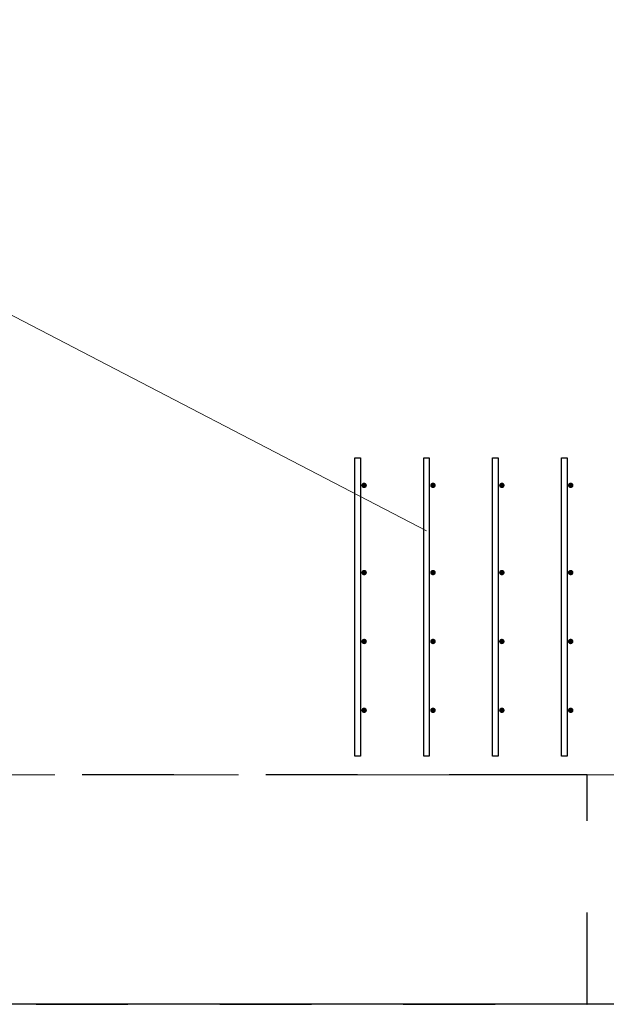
# Model space of a CAD drawing. Header units: metres. Extents: x -38 to 93, y -15 to 21.
# Tile 103 of 256: x 51.632 to 52.271, y -0.25 to 0.822. Entities that reach past the tile are written whole.
import ezdxf

# ---------------------------------------------------------------- set-up
doc = ezdxf.new("R2010")
doc.units = ezdxf.units.M
for name, pattern in [('______11', [0.5, 0.4, -0.05, 0, -0.05]), ('______2', [0.0405, 0.03, -0.0105]), ('______5', [1.1, 0.8, -0.1, 0.1, -0.1])]:
    doc.linetypes.add(name, pattern=pattern)
for name, color, linetype, lineweight in [('XR$1$Осевая линия (1)', 7, '______5', 13), ('XR$4$Арматурный каркас 01', 4, 'Continuous', 35), ('XR$4$Перекрытие (1)', 7, 'Continuous', 35), ('XR$4$Текст_ общее_1', 7, 'Continuous', 13)]:
    doc.layers.add(name, color=color, linetype=linetype, lineweight=lineweight)
doc.layers.add('XR$6$Стена_ бетон несущ.', color=7, linetype='Continuous', lineweight=70, true_color=0xb4b496)

msp = doc.modelspace()

# ---------------------------------------------------------------- hatches: boundary and pattern name
at = {"layer": 'XR$4$Арматурный каркас 01', "linetype": 'Continuous', "lineweight": 50, "transparency": 33554687}
for points in [[(52.01, 0.3152), (52.0098, 0.3164), (52.0091, 0.3174), (52.0081, 0.318), (52.007, 0.3182), (52.0059, 0.318), (52.0049, 0.3174), (52.0042, 0.3164), (52.004, 0.3152), (52.0042, 0.3141), (52.0049, 0.3131), (52.0059, 0.3125), (52.007, 0.3122), (52.0081, 0.3125), (52.0091, 0.3131), (52.0098, 0.3141)], [(52.01, 0.3152), (52.0098, 0.3164), (52.0091, 0.3174), (52.0081, 0.318), (52.007, 0.3182), (52.0059, 0.318), (52.0049, 0.3174), (52.0042, 0.3164), (52.004, 0.3152), (52.0042, 0.3141), (52.0049, 0.3131), (52.0059, 0.3125), (52.007, 0.3122), (52.0081, 0.3125), (52.0091, 0.3131), (52.0098, 0.3141)], [(52.085, 0.3152), (52.0848, 0.3164), (52.0841, 0.3174), (52.0831, 0.318), (52.082, 0.3182), (52.0809, 0.318), (52.0799, 0.3174), (52.0792, 0.3164), (52.079, 0.3152), (52.0792, 0.3141), (52.0799, 0.3131), (52.0809, 0.3125), (52.082, 0.3122), (52.0831, 0.3125), (52.0841, 0.3131), (52.0848, 0.3141)], [(52.085, 0.3152), (52.0848, 0.3164), (52.0841, 0.3174), (52.0831, 0.318), (52.082, 0.3182), (52.0809, 0.318), (52.0799, 0.3174), (52.0792, 0.3164), (52.079, 0.3152), (52.0792, 0.3141), (52.0799, 0.3131), (52.0809, 0.3125), (52.082, 0.3122), (52.0831, 0.3125), (52.0841, 0.3131), (52.0848, 0.3141)], [(52.16, 0.3152), (52.1598, 0.3164), (52.1591, 0.3174), (52.1581, 0.318), (52.157, 0.3182), (52.1559, 0.318), (52.1549, 0.3174), (52.1542, 0.3164), (52.154, 0.3152), (52.1542, 0.3141), (52.1549, 0.3131), (52.1559, 0.3125), (52.157, 0.3122), (52.1581, 0.3125), (52.1591, 0.3131), (52.1598, 0.3141)], [(52.16, 0.3152), (52.1598, 0.3164), (52.1591, 0.3174), (52.1581, 0.318), (52.157, 0.3182), (52.1559, 0.318), (52.1549, 0.3174), (52.1542, 0.3164), (52.154, 0.3152), (52.1542, 0.3141), (52.1549, 0.3131), (52.1559, 0.3125), (52.157, 0.3122), (52.1581, 0.3125), (52.1591, 0.3131), (52.1598, 0.3141)], [(52.235, 0.3152), (52.2348, 0.3164), (52.2341, 0.3174), (52.2331, 0.318), (52.232, 0.3182), (52.2309, 0.318), (52.2299, 0.3174), (52.2292, 0.3164), (52.229, 0.3152), (52.2292, 0.3141), (52.2299, 0.3131), (52.2309, 0.3125), (52.232, 0.3122), (52.2331, 0.3125), (52.2341, 0.3131), (52.2348, 0.3141)], [(52.235, 0.3152), (52.2348, 0.3164), (52.2341, 0.3174), (52.2331, 0.318), (52.232, 0.3182), (52.2309, 0.318), (52.2299, 0.3174), (52.2292, 0.3164), (52.229, 0.3152), (52.2292, 0.3141), (52.2299, 0.3131), (52.2309, 0.3125), (52.232, 0.3122), (52.2331, 0.3125), (52.2341, 0.3131), (52.2348, 0.3141)], [(52.01, 0.2202), (52.0098, 0.2214), (52.0091, 0.2224), (52.0081, 0.223), (52.007, 0.2232), (52.0059, 0.223), (52.0049, 0.2224), (52.0042, 0.2214), (52.004, 0.2202), (52.0042, 0.2191), (52.0049, 0.2181), (52.0059, 0.2175), (52.007, 0.2172), (52.0081, 0.2175), (52.0091, 0.2181), (52.0098, 0.2191)], [(52.01, 0.2202), (52.0098, 0.2214), (52.0091, 0.2224), (52.0081, 0.223), (52.007, 0.2232), (52.0059, 0.223), (52.0049, 0.2224), (52.0042, 0.2214), (52.004, 0.2202), (52.0042, 0.2191), (52.0049, 0.2181), (52.0059, 0.2175), (52.007, 0.2172), (52.0081, 0.2175), (52.0091, 0.2181), (52.0098, 0.2191)], [(52.085, 0.2202), (52.0848, 0.2214), (52.0841, 0.2224), (52.0831, 0.223), (52.082, 0.2232), (52.0809, 0.223), (52.0799, 0.2224), (52.0792, 0.2214), (52.079, 0.2202), (52.0792, 0.2191), (52.0799, 0.2181), (52.0809, 0.2175), (52.082, 0.2172), (52.0831, 0.2175), (52.0841, 0.2181), (52.0848, 0.2191)], [(52.085, 0.2202), (52.0848, 0.2214), (52.0841, 0.2224), (52.0831, 0.223), (52.082, 0.2232), (52.0809, 0.223), (52.0799, 0.2224), (52.0792, 0.2214), (52.079, 0.2202), (52.0792, 0.2191), (52.0799, 0.2181), (52.0809, 0.2175), (52.082, 0.2172), (52.0831, 0.2175), (52.0841, 0.2181), (52.0848, 0.2191)], [(52.16, 0.2202), (52.1598, 0.2214), (52.1591, 0.2224), (52.1581, 0.223), (52.157, 0.2232), (52.1559, 0.223), (52.1549, 0.2224), (52.1542, 0.2214), (52.154, 0.2202), (52.1542, 0.2191), (52.1549, 0.2181), (52.1559, 0.2175), (52.157, 0.2172), (52.1581, 0.2175), (52.1591, 0.2181), (52.1598, 0.2191)], [(52.16, 0.2202), (52.1598, 0.2214), (52.1591, 0.2224), (52.1581, 0.223), (52.157, 0.2232), (52.1559, 0.223), (52.1549, 0.2224), (52.1542, 0.2214), (52.154, 0.2202), (52.1542, 0.2191), (52.1549, 0.2181), (52.1559, 0.2175), (52.157, 0.2172), (52.1581, 0.2175), (52.1591, 0.2181), (52.1598, 0.2191)], [(52.235, 0.2202), (52.2348, 0.2214), (52.2341, 0.2224), (52.2331, 0.223), (52.232, 0.2232), (52.2309, 0.223), (52.2299, 0.2224), (52.2292, 0.2214), (52.229, 0.2202), (52.2292, 0.2191), (52.2299, 0.2181), (52.2309, 0.2175), (52.232, 0.2172), (52.2331, 0.2175), (52.2341, 0.2181), (52.2348, 0.2191)], [(52.235, 0.2202), (52.2348, 0.2214), (52.2341, 0.2224), (52.2331, 0.223), (52.232, 0.2232), (52.2309, 0.223), (52.2299, 0.2224), (52.2292, 0.2214), (52.229, 0.2202), (52.2292, 0.2191), (52.2299, 0.2181), (52.2309, 0.2175), (52.232, 0.2172), (52.2331, 0.2175), (52.2341, 0.2181), (52.2348, 0.2191)], [(52.01, 0.1452), (52.0098, 0.1464), (52.0091, 0.1474), (52.0081, 0.148), (52.007, 0.1482), (52.0059, 0.148), (52.0049, 0.1474), (52.0042, 0.1464), (52.004, 0.1452), (52.0042, 0.1441), (52.0049, 0.1431), (52.0059, 0.1425), (52.007, 0.1422), (52.0081, 0.1425), (52.0091, 0.1431), (52.0098, 0.1441)], [(52.01, 0.1452), (52.0098, 0.1464), (52.0091, 0.1474), (52.0081, 0.148), (52.007, 0.1482), (52.0059, 0.148), (52.0049, 0.1474), (52.0042, 0.1464), (52.004, 0.1452), (52.0042, 0.1441), (52.0049, 0.1431), (52.0059, 0.1425), (52.007, 0.1422), (52.0081, 0.1425), (52.0091, 0.1431), (52.0098, 0.1441)], [(52.085, 0.1452), (52.0848, 0.1464), (52.0841, 0.1474), (52.0831, 0.148), (52.082, 0.1482), (52.0809, 0.148), (52.0799, 0.1474), (52.0792, 0.1464), (52.079, 0.1452), (52.0792, 0.1441), (52.0799, 0.1431), (52.0809, 0.1425), (52.082, 0.1422), (52.0831, 0.1425), (52.0841, 0.1431), (52.0848, 0.1441)], [(52.085, 0.1452), (52.0848, 0.1464), (52.0841, 0.1474), (52.0831, 0.148), (52.082, 0.1482), (52.0809, 0.148), (52.0799, 0.1474), (52.0792, 0.1464), (52.079, 0.1452), (52.0792, 0.1441), (52.0799, 0.1431), (52.0809, 0.1425), (52.082, 0.1422), (52.0831, 0.1425), (52.0841, 0.1431), (52.0848, 0.1441)], [(52.16, 0.1452), (52.1598, 0.1464), (52.1591, 0.1474), (52.1581, 0.148), (52.157, 0.1482), (52.1559, 0.148), (52.1549, 0.1474), (52.1542, 0.1464), (52.154, 0.1452), (52.1542, 0.1441), (52.1549, 0.1431), (52.1559, 0.1425), (52.157, 0.1422), (52.1581, 0.1425), (52.1591, 0.1431), (52.1598, 0.1441)], [(52.16, 0.1452), (52.1598, 0.1464), (52.1591, 0.1474), (52.1581, 0.148), (52.157, 0.1482), (52.1559, 0.148), (52.1549, 0.1474), (52.1542, 0.1464), (52.154, 0.1452), (52.1542, 0.1441), (52.1549, 0.1431), (52.1559, 0.1425), (52.157, 0.1422), (52.1581, 0.1425), (52.1591, 0.1431), (52.1598, 0.1441)], [(52.235, 0.1452), (52.2348, 0.1464), (52.2341, 0.1474), (52.2331, 0.148), (52.232, 0.1482), (52.2309, 0.148), (52.2299, 0.1474), (52.2292, 0.1464), (52.229, 0.1452), (52.2292, 0.1441), (52.2299, 0.1431), (52.2309, 0.1425), (52.232, 0.1422), (52.2331, 0.1425), (52.2341, 0.1431), (52.2348, 0.1441)], [(52.235, 0.1452), (52.2348, 0.1464), (52.2341, 0.1474), (52.2331, 0.148), (52.232, 0.1482), (52.2309, 0.148), (52.2299, 0.1474), (52.2292, 0.1464), (52.229, 0.1452), (52.2292, 0.1441), (52.2299, 0.1431), (52.2309, 0.1425), (52.232, 0.1422), (52.2331, 0.1425), (52.2341, 0.1431), (52.2348, 0.1441)], [(52.01, 0.0702), (52.0098, 0.0714), (52.0091, 0.0724), (52.0081, 0.073), (52.007, 0.0732), (52.0059, 0.073), (52.0049, 0.0724), (52.0042, 0.0714), (52.004, 0.0702), (52.0042, 0.0691), (52.0049, 0.0681), (52.0059, 0.0675), (52.007, 0.0672), (52.0081, 0.0675), (52.0091, 0.0681), (52.0098, 0.0691)], [(52.01, 0.0702), (52.0098, 0.0714), (52.0091, 0.0724), (52.0081, 0.073), (52.007, 0.0732), (52.0059, 0.073), (52.0049, 0.0724), (52.0042, 0.0714), (52.004, 0.0702), (52.0042, 0.0691), (52.0049, 0.0681), (52.0059, 0.0675), (52.007, 0.0672), (52.0081, 0.0675), (52.0091, 0.0681), (52.0098, 0.0691)], [(52.085, 0.0702), (52.0848, 0.0714), (52.0841, 0.0724), (52.0831, 0.073), (52.082, 0.0732), (52.0809, 0.073), (52.0799, 0.0724), (52.0792, 0.0714), (52.079, 0.0702), (52.0792, 0.0691), (52.0799, 0.0681), (52.0809, 0.0675), (52.082, 0.0672), (52.0831, 0.0675), (52.0841, 0.0681), (52.0848, 0.0691)], [(52.085, 0.0702), (52.0848, 0.0714), (52.0841, 0.0724), (52.0831, 0.073), (52.082, 0.0732), (52.0809, 0.073), (52.0799, 0.0724), (52.0792, 0.0714), (52.079, 0.0702), (52.0792, 0.0691), (52.0799, 0.0681), (52.0809, 0.0675), (52.082, 0.0672), (52.0831, 0.0675), (52.0841, 0.0681), (52.0848, 0.0691)], [(52.16, 0.0702), (52.1598, 0.0714), (52.1591, 0.0724), (52.1581, 0.073), (52.157, 0.0732), (52.1559, 0.073), (52.1549, 0.0724), (52.1542, 0.0714), (52.154, 0.0702), (52.1542, 0.0691), (52.1549, 0.0681), (52.1559, 0.0675), (52.157, 0.0672), (52.1581, 0.0675), (52.1591, 0.0681), (52.1598, 0.0691)], [(52.16, 0.0702), (52.1598, 0.0714), (52.1591, 0.0724), (52.1581, 0.073), (52.157, 0.0732), (52.1559, 0.073), (52.1549, 0.0724), (52.1542, 0.0714), (52.154, 0.0702), (52.1542, 0.0691), (52.1549, 0.0681), (52.1559, 0.0675), (52.157, 0.0672), (52.1581, 0.0675), (52.1591, 0.0681), (52.1598, 0.0691)], [(52.235, 0.0702), (52.2348, 0.0714), (52.2341, 0.0724), (52.2331, 0.073), (52.232, 0.0732), (52.2309, 0.073), (52.2299, 0.0724), (52.2292, 0.0714), (52.229, 0.0702), (52.2292, 0.0691), (52.2299, 0.0681), (52.2309, 0.0675), (52.232, 0.0672), (52.2331, 0.0675), (52.2341, 0.0681), (52.2348, 0.0691)], [(52.235, 0.0702), (52.2348, 0.0714), (52.2341, 0.0724), (52.2331, 0.073), (52.232, 0.0732), (52.2309, 0.073), (52.2299, 0.0724), (52.2292, 0.0714), (52.229, 0.0702), (52.2292, 0.0691), (52.2299, 0.0681), (52.2309, 0.0675), (52.232, 0.0672), (52.2331, 0.0675), (52.2341, 0.0681), (52.2348, 0.0691)]]:
    msp.add_hatch(color=2, dxfattribs=at).paths.add_polyline_path(points)

# ---------------------------------------------------------------- linework, layer by layer
at = {"layer": 'XR$1$Осевая линия (1)', "color": 253, "linetype": '______11', "lineweight": 13, "true_color": 0xa0a0a0, "transparency": 33554687}
msp.add_line((-2.63, 0), (62.6, 0), dxfattribs=at)
at = {"layer": 'XR$4$Арматурный каркас 01', "color": 2, "linetype": 'Continuous', "lineweight": 25, "transparency": 33554687}
for points in [[(51.997, 0.0202), (51.997, 0.3452), (52.003, 0.3452), (52.003, 0.0202), (51.997, 0.0202)], [(51.997, 0.0202), (51.997, 0.3452), (52.003, 0.3452), (52.003, 0.0202), (51.997, 0.0202)], [(51.997, 0.0202), (51.997, 0.3452), (52.003, 0.3452), (52.003, 0.0202), (51.997, 0.0202)], [(51.997, 0.0202), (51.997, 0.3452), (52.003, 0.3452), (52.003, 0.0202), (51.997, 0.0202)], [(52.072, 0.0202), (52.072, 0.3452), (52.078, 0.3452), (52.078, 0.0202), (52.072, 0.0202)], [(52.072, 0.0202), (52.072, 0.3452), (52.078, 0.3452), (52.078, 0.0202), (52.072, 0.0202)], [(52.072, 0.0202), (52.072, 0.3452), (52.078, 0.3452), (52.078, 0.0202), (52.072, 0.0202)], [(52.072, 0.0202), (52.072, 0.3452), (52.078, 0.3452), (52.078, 0.0202), (52.072, 0.0202)], [(52.147, 0.0202), (52.147, 0.3452), (52.153, 0.3452), (52.153, 0.0202), (52.147, 0.0202)], [(52.147, 0.0202), (52.147, 0.3452), (52.153, 0.3452), (52.153, 0.0202), (52.147, 0.0202)], [(52.147, 0.0202), (52.147, 0.3452), (52.153, 0.3452), (52.153, 0.0202), (52.147, 0.0202)], [(52.147, 0.0202), (52.147, 0.3452), (52.153, 0.3452), (52.153, 0.0202), (52.147, 0.0202)], [(52.222, 0.0202), (52.222, 0.3452), (52.228, 0.3452), (52.228, 0.0202), (52.222, 0.0202)], [(52.222, 0.0202), (52.222, 0.3452), (52.228, 0.3452), (52.228, 0.0202), (52.222, 0.0202)], [(52.222, 0.0202), (52.222, 0.3452), (52.228, 0.3452), (52.228, 0.0202), (52.222, 0.0202)], [(52.222, 0.0202), (52.222, 0.3452), (52.228, 0.3452), (52.228, 0.0202), (52.222, 0.0202)]]:
    msp.add_lwpolyline(points, dxfattribs=at)
at = {"layer": 'XR$4$Перекрытие (1)', "color": 7, "linetype": 'Continuous', "lineweight": 25, "transparency": 33554687}
msp.add_line((61.85, -0.2498), (32.725, -0.2498), dxfattribs=at)
at = {"layer": 'XR$4$Текст_ общее_1', "color": 7, "linetype": 'Continuous', "lineweight": 13, "transparency": 33554687}
msp.add_line((52.075, 0.2657), (51.0032, 0.8225), dxfattribs=at)
at = {"layer": 'XR$6$Стена_ бетон несущ.', "color": 253, "linetype": '______2', "lineweight": -3, "true_color": 0xa0a0a0, "transparency": 33554687}
for p, q in [((52.1998, 0), (51.2497, 0)), ((52.25, 0), (52.1998, 0)), ((52.25, -0.25), (52.25, 0)), ((51.2497, -0.25), (52.25, -0.25))]:
    msp.add_line(p, q, dxfattribs=at)

doc.saveas('drawing.dxf')
